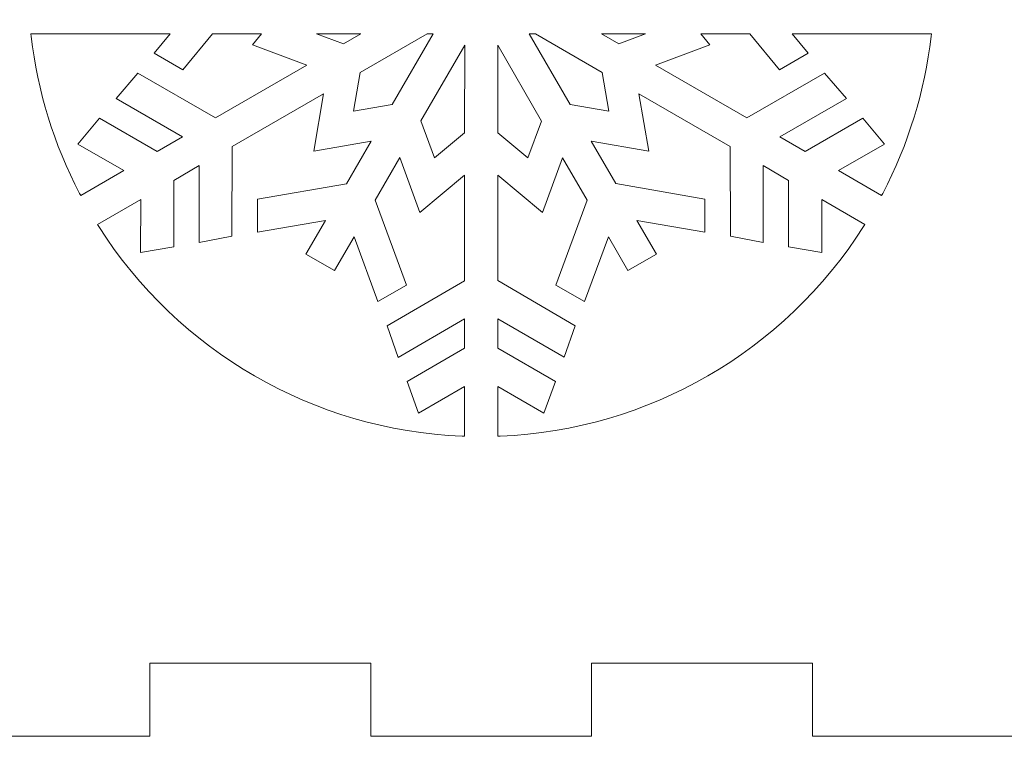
# Model space of a CAD drawing. Header units: millimetres. Extents: x -762 to 758, y -361 to 1446.
# Tile 85 of 150: x -711 to -670, y 1001 to 1031. Entities that reach past the tile are written whole.
import ezdxf

# ---------------------------------------------------------------- set-up
doc = ezdxf.new("R2010")
doc.units = ezdxf.units.MM
doc.header["$MEASUREMENT"] = 0
doc.layers.add('Layer 1', color=7, linetype='Continuous')

msp = doc.modelspace()

# ---------------------------------------------------------------- linework, layer by layer
at = {"layer": 'Layer 1', "color": 250, "lineweight": 9}
for points, knots in [([(-761.5629, 1446.3852), (-761.5629, 1446.3852), (758.4371, 1446.3852), (758.4371, 1446.3852), (758.4371, 1446.3852), (758.4371, 1446.3852), (758.4371, 36.3852), (758.4371, 36.3852), (758.4371, 36.3852), (758.4371, 36.3852), (-761.5629, 36.3852), (-761.5629, 36.3852), (-761.5629, 36.3852), (-761.5629, 36.3852), (-761.5629, 1446.3852), (-761.5629, 1446.3852)], [0, 0, 0, 0, 0.2, 0.2, 0.2, 0.2, 0.4, 0.4, 0.4, 0.4, 0.6, 0.6, 0.6, 0.6, 1, 1, 1, 1]), ([(-635.7075, 1001.6995), (-635.7075, 1001.6995), (-632.4226, 1001.6995), (-632.4226, 1001.6995), (-632.4226, 1001.6995), (-632.4226, 1001.6995), (-632.4226, 1008.0619), (-632.4226, 1008.0619), (-632.4226, 1008.0619), (-632.4226, 1009.7521), (-633.9239, 1010.275), (-635.2352, 1009.4032), (-635.2352, 1009.4032), (-636.52, 1008.5491), (-638.0476, 1009.0856), (-638.0476, 1010.7443), (-638.0476, 1010.7443), (-638.0476, 1012.4029), (-636.5199, 1012.9394), (-635.2352, 1012.0854), (-635.2352, 1012.0854), (-633.9238, 1011.2136), (-632.4226, 1011.7362), (-632.4226, 1013.4267), (-632.4226, 1013.4267), (-632.4226, 1015.1171), (-633.9238, 1015.6397), (-635.2352, 1014.7679), (-635.2352, 1014.7679), (-636.5199, 1013.9139), (-638.0476, 1014.4504), (-638.0476, 1016.109), (-638.0476, 1016.109), (-638.0476, 1017.7677), (-636.5199, 1018.3042), (-635.2352, 1017.4501), (-635.2352, 1017.4501), (-633.9238, 1016.5783), (-632.4227, 1017.1011), (-632.4226, 1018.7914), (-632.4226, 1018.7914), (-632.4225, 1020.4818), (-633.9238, 1021.0045), (-635.2352, 1020.1327), (-635.2352, 1020.1327), (-636.5199, 1019.2786), (-638.0476, 1019.8152), (-638.0476, 1021.4738), (-638.0476, 1021.4738), (-638.0476, 1023.1324), (-636.5199, 1023.6689), (-635.2352, 1022.8149), (-635.2352, 1022.8149), (-633.9238, 1021.9431), (-632.4226, 1022.4658), (-632.4226, 1024.1562), (-632.4226, 1024.1562), (-632.4226, 1025.8466), (-633.9238, 1026.3692), (-635.2352, 1025.4974), (-635.2352, 1025.4974), (-636.52, 1024.6434), (-638.0475, 1025.1799), (-638.0475, 1026.8385), (-638.0475, 1026.8385), (-638.0475, 1028.4973), (-636.52, 1029.0338), (-635.2352, 1028.1796), (-635.2352, 1028.1796), (-633.9239, 1027.3079), (-632.4226, 1027.8307), (-632.4226, 1029.5209), (-632.4226, 1029.5209), (-632.4226, 1031.2112), (-633.9238, 1031.734), (-635.2352, 1030.8622), (-635.2352, 1030.8622), (-636.52, 1030.0081), (-638.0476, 1030.5446), (-638.0476, 1032.2033), (-638.0476, 1032.2033), (-638.0476, 1033.862), (-636.52, 1034.3984), (-635.2352, 1033.5444), (-635.2352, 1033.5444), (-633.9238, 1032.6727), (-632.4226, 1033.1953), (-632.4226, 1034.8857), (-632.4226, 1034.8857), (-632.4226, 1036.5759), (-633.9239, 1037.0986), (-635.2352, 1036.227), (-635.2352, 1036.227), (-636.52, 1035.3729), (-638.0476, 1035.9095), (-638.0476, 1037.5681), (-638.0476, 1037.5681), (-638.0476, 1039.2268), (-636.5198, 1039.763), (-635.2352, 1038.909), (-635.2352, 1038.909), (-633.9239, 1038.0374), (-632.4226, 1038.5601), (-632.4226, 1040.2503), (-632.4226, 1040.2503), (-632.4226, 1041.9406), (-633.9238, 1042.4634), (-635.2352, 1041.5916), (-635.2352, 1041.5916), (-636.52, 1040.7375), (-638.0476, 1041.274), (-638.0476, 1042.9327), (-638.0476, 1042.9327), (-638.0476, 1044.5914), (-636.52, 1045.1278), (-635.2352, 1044.2738), (-635.2352, 1044.2738), (-633.9238, 1043.4021), (-632.4226, 1043.9247), (-632.4226, 1045.6151), (-632.4226, 1045.6151), (-632.4226, 1047.3054), (-633.9239, 1047.8281), (-635.2352, 1046.9564), (-635.2352, 1046.9564), (-636.52, 1046.1024), (-638.0476, 1046.6389), (-638.0476, 1048.2976), (-638.0476, 1048.2976), (-638.0476, 1049.9562), (-636.5199, 1050.4927), (-635.2352, 1049.6386), (-635.2352, 1049.6386), (-633.9239, 1048.767), (-632.4225, 1049.2894), (-632.4226, 1050.9798), (-632.4226, 1050.9798), (-632.4227, 1052.6701), (-633.9238, 1053.1928), (-635.2352, 1052.3211), (-635.2352, 1052.3211), (-636.5199, 1051.4672), (-638.0476, 1052.0035), (-638.0476, 1053.6621), (-638.0476, 1053.6621), (-638.0476, 1055.3207), (-636.52, 1055.8573), (-635.2352, 1055.0033), (-635.2352, 1055.0033), (-633.9239, 1054.1316), (-632.4226, 1054.6543), (-632.4226, 1056.3446), (-632.4226, 1056.3446), (-632.4226, 1058.035), (-633.9238, 1058.5576), (-635.2352, 1057.6859), (-635.2352, 1057.6859), (-636.52, 1056.8319), (-638.0476, 1057.3682), (-638.0476, 1059.027), (-638.0476, 1059.027), (-638.0476, 1060.6857), (-636.52, 1061.2221), (-635.2352, 1060.3681), (-635.2352, 1060.3681), (-633.9238, 1059.4963), (-632.4226, 1060.019), (-632.4226, 1061.7093), (-632.4226, 1061.7093), (-632.4226, 1063.3996), (-633.9239, 1063.9223), (-635.2352, 1063.0506), (-635.2352, 1063.0506), (-636.5198, 1062.1967), (-638.0476, 1062.7329), (-638.0476, 1064.3915), (-638.0476, 1064.3915), (-638.0476, 1066.0502), (-636.52, 1066.5868), (-635.2352, 1065.7327), (-635.2352, 1065.7327), (-633.9239, 1064.861), (-632.4226, 1065.3838), (-632.4226, 1067.074), (-632.4226, 1067.074), (-632.4226, 1068.7644), (-633.9238, 1069.287), (-635.2352, 1068.4153), (-635.2352, 1068.4153), (-636.52, 1067.5613), (-638.0476, 1068.0977), (-638.0476, 1069.7564), (-638.0476, 1069.7564), (-638.0476, 1071.4151), (-636.52, 1071.9515), (-635.2352, 1071.0975), (-635.2352, 1071.0975), (-633.9238, 1070.2257), (-632.4226, 1070.7484), (-632.4226, 1072.4388), (-632.4226, 1072.4388), (-632.4226, 1074.129), (-633.9239, 1074.6518), (-635.2352, 1073.78), (-635.2352, 1073.78), (-636.52, 1072.926), (-638.0476, 1073.4624), (-638.0476, 1075.1211), (-638.0476, 1075.1211), (-638.0476, 1076.7798), (-636.5199, 1077.3163), (-635.2352, 1076.4622), (-635.2352, 1076.4622), (-633.9238, 1075.5904), (-632.4226, 1076.1131), (-632.4226, 1077.8035), (-632.4226, 1077.8035), (-632.4226, 1079.4939), (-633.9238, 1080.0166), (-635.2352, 1079.1448), (-635.2352, 1079.1448), (-636.5199, 1078.2907), (-638.0476, 1078.8273), (-638.0476, 1080.4859), (-638.0476, 1080.4859), (-638.0476, 1082.1445), (-636.5199, 1082.681), (-635.2352, 1081.827), (-635.2352, 1081.827), (-633.9238, 1080.9552), (-632.4227, 1081.4779), (-632.4226, 1083.1683), (-632.4226, 1083.1683), (-632.4225, 1084.8587), (-633.9238, 1085.3813), (-635.2352, 1084.5095), (-635.2352, 1084.5095), (-636.5199, 1083.6555), (-638.0476, 1084.192), (-638.0476, 1085.8506), (-638.0476, 1085.8506), (-638.0476, 1087.5093), (-636.5199, 1088.0458), (-635.2352, 1087.1917), (-635.2352, 1087.1917), (-633.9238, 1086.32), (-632.4226, 1086.8426), (-632.4226, 1088.533), (-632.4226, 1088.533), (-632.4226, 1090.2234), (-633.9238, 1090.7461), (-635.2352, 1089.8743), (-635.2352, 1089.8743), (-636.52, 1089.0202), (-638.0475, 1089.5568), (-638.0475, 1091.2154), (-638.0475, 1091.2154), (-638.0475, 1092.8741), (-636.52, 1093.4106), (-635.2352, 1092.5565), (-635.2352, 1092.5565), (-633.9239, 1091.6847), (-632.4226, 1092.2075), (-632.4226, 1093.8978), (-632.4226, 1093.8978), (-632.4226, 1095.5881), (-633.9238, 1096.1108), (-635.2352, 1095.2391), (-635.2352, 1095.2391), (-636.52, 1094.385), (-638.0476, 1094.9214), (-638.0476, 1096.5801), (-638.0476, 1096.5801), (-638.0476, 1098.2389), (-636.52, 1098.7752), (-635.2352, 1097.9212), (-635.2352, 1097.9212), (-633.9238, 1097.0496), (-632.4226, 1097.5721), (-632.4226, 1099.2625), (-632.4226, 1099.2625), (-632.4226, 1100.9527), (-633.9239, 1101.4755), (-635.2352, 1100.6038), (-635.2352, 1100.6038), (-636.52, 1099.7497), (-638.0476, 1100.2864), (-638.0476, 1101.945), (-638.0476, 1101.945), (-638.0476, 1103.6036), (-636.5198, 1104.1399), (-635.2352, 1103.2859), (-635.2352, 1103.2859), (-633.9239, 1102.4142), (-632.4226, 1102.937), (-632.4226, 1104.6272), (-632.4226, 1104.6272), (-632.4226, 1106.3175), (-633.9238, 1106.8402), (-635.2352, 1105.9685), (-635.2352, 1105.9685), (-636.52, 1105.1144), (-638.0476, 1105.6508), (-638.0476, 1107.3096), (-638.0476, 1107.3096), (-638.0476, 1108.9683), (-636.52, 1109.5046), (-635.2352, 1108.6507), (-635.2352, 1108.6507), (-633.9238, 1107.779), (-632.4226, 1108.3015), (-632.4226, 1109.9919), (-632.4226, 1109.9919), (-632.4226, 1111.6822), (-633.9239, 1112.2049), (-635.2352, 1111.3332), (-635.2352, 1111.3332), (-636.52, 1110.4792), (-638.0476, 1111.0158), (-638.0476, 1112.6744), (-638.0476, 1112.6744), (-638.0476, 1114.333), (-636.5199, 1114.8696), (-635.2352, 1114.0155), (-635.2352, 1114.0155), (-633.9239, 1113.1438), (-632.4225, 1113.6663), (-632.4226, 1115.3567), (-632.4226, 1115.3567), (-632.4227, 1117.047), (-633.9238, 1117.5697), (-635.2352, 1116.698), (-635.2352, 1116.698), (-636.5199, 1115.8441), (-638.0476, 1116.3803), (-638.0476, 1118.039), (-638.0476, 1118.039), (-638.0476, 1119.6976), (-636.52, 1120.2341), (-635.2352, 1119.3802), (-635.2352, 1119.3802), (-633.9239, 1118.5085), (-632.4226, 1119.0311), (-632.4226, 1120.7214), (-632.4226, 1120.7214), (-632.4226, 1122.4118), (-633.9238, 1122.9344), (-635.2352, 1122.0627), (-635.2352, 1122.0627), (-636.52, 1121.2088), (-638.0476, 1121.7451), (-638.0476, 1123.4038), (-638.0476, 1123.4038), (-638.0476, 1125.0625), (-636.52, 1125.599), (-635.2352, 1124.7449), (-635.2352, 1124.7449), (-633.9238, 1123.8731), (-632.4226, 1124.3959), (-632.4226, 1126.0862), (-632.4226, 1126.0862), (-632.4226, 1127.7764), (-633.9239, 1128.2992), (-635.2352, 1127.4275), (-635.2352, 1127.4275), (-636.5198, 1126.5735), (-638.0476, 1127.1098), (-638.0476, 1128.7684), (-638.0476, 1128.7684), (-638.0476, 1130.427), (-636.52, 1130.9636), (-635.2352, 1130.1096), (-635.2352, 1130.1096), (-633.9239, 1129.2379), (-632.4226, 1129.7606), (-632.4226, 1131.4509), (-632.4226, 1131.4509), (-632.4226, 1133.1413), (-633.9238, 1133.6638), (-635.2352, 1132.7921), (-635.2352, 1132.7921), (-636.52, 1131.9382), (-638.0476, 1132.4745), (-638.0476, 1134.1332), (-638.0476, 1134.1332), (-638.0476, 1135.792), (-636.52, 1136.3284), (-635.2352, 1135.4743), (-635.2352, 1135.4743), (-633.9238, 1134.6025), (-632.4226, 1135.1253), (-632.4226, 1136.8156), (-632.4226, 1136.8156), (-632.4226, 1138.5058), (-633.9239, 1139.0287), (-635.2352, 1138.1569), (-635.2352, 1138.1569), (-636.52, 1137.3028), (-638.0476, 1137.8393), (-638.0476, 1139.498), (-638.0476, 1139.498), (-638.0476, 1141.1566), (-636.5199, 1141.6931), (-635.2352, 1140.8391), (-635.2352, 1140.8391), (-633.9238, 1139.9673), (-632.4226, 1140.49), (-632.4226, 1142.1804), (-632.4226, 1142.1804), (-632.4226, 1143.8708), (-633.9238, 1144.3934), (-635.2352, 1143.5216), (-635.2352, 1143.5216), (-636.5199, 1142.6676), (-638.0476, 1143.2041), (-638.0476, 1144.8627), (-638.0476, 1144.8627), (-638.0476, 1146.5214), (-636.5199, 1147.0579), (-635.2352, 1146.2038), (-635.2352, 1146.2038), (-633.9238, 1145.3321), (-632.4227, 1145.8548), (-632.4226, 1147.5451), (-632.4226, 1147.5451), (-632.4225, 1149.2355), (-633.9238, 1149.7582), (-635.2352, 1148.8864), (-635.2352, 1148.8864), (-636.5199, 1148.0323), (-638.0476, 1148.5689), (-638.0476, 1150.2275), (-638.0476, 1150.2275), (-638.0476, 1151.8861), (-636.5199, 1152.4226), (-635.2352, 1151.5686), (-635.2352, 1151.5686), (-633.9238, 1150.6968), (-632.4226, 1151.2195), (-632.4226, 1152.9099), (-632.4226, 1152.9099), (-632.4226, 1154.6003), (-633.9238, 1155.1229), (-635.2352, 1154.2512), (-635.2352, 1154.2512), (-636.52, 1153.3971), (-638.0475, 1153.9336), (-638.0475, 1155.5922), (-638.0475, 1155.5922), (-638.0475, 1157.251), (-636.52, 1157.7875), (-635.2352, 1156.9333), (-635.2352, 1156.9333), (-633.9239, 1156.0616), (-632.4226, 1156.5844), (-632.4226, 1158.2746), (-632.4226, 1158.2746), (-632.4226, 1159.9649), (-633.9238, 1160.4877), (-635.2352, 1159.6159), (-635.2352, 1159.6159), (-636.52, 1158.7618), (-638.0476, 1159.2983), (-638.0476, 1160.957), (-638.0476, 1160.957), (-638.0476, 1162.6157), (-636.52, 1163.1521), (-635.2352, 1162.2981), (-635.2352, 1162.2981), (-633.9238, 1161.4264), (-632.4226, 1161.949), (-632.4226, 1163.6394), (-632.4226, 1163.6394), (-632.4226, 1163.6394), (-632.4226, 1164.6371), (-632.4226, 1164.6371), (-632.4226, 1164.6371), (-632.4226, 1164.6371), (-641.7975, 1164.6371), (-641.7975, 1164.6371), (-641.7975, 1164.6371), (-641.7975, 1164.6371), (-641.7975, 1170.8686), (-641.7975, 1170.8686), (-641.7975, 1170.8686), (-641.7975, 1170.8686), (-644.7975, 1170.8686), (-644.7975, 1170.8686), (-644.7975, 1170.8686), (-644.7975, 1170.8686), (-644.7975, 1180.1003), (-644.7975, 1180.1003), (-644.7975, 1180.1003), (-644.7975, 1180.1003), (-641.7975, 1180.1003), (-641.7975, 1180.1003), (-641.7975, 1180.1003), (-641.7975, 1180.1003), (-641.7975, 1189.3319), (-641.7975, 1189.3319), (-641.7975, 1189.3319), (-641.7975, 1189.3319), (-644.7975, 1189.3319), (-644.7975, 1189.3319), (-644.7975, 1189.3319), (-644.7975, 1189.3319), (-644.7975, 1196.3852), (-644.7975, 1196.3852), (-644.7975, 1196.3852), (-644.7975, 1196.3852), (-738.5475, 1196.3852), (-738.5475, 1196.3852), (-738.5475, 1196.3852), (-738.5475, 1196.3852), (-738.5475, 1189.3319), (-738.5475, 1189.3319), (-738.5475, 1189.3319), (-738.5475, 1189.3319), (-741.5475, 1189.3319), (-741.5475, 1189.3319), (-741.5475, 1189.3319), (-741.5475, 1189.3319), (-741.5475, 1180.1003), (-741.5475, 1180.1003), (-741.5475, 1180.1003), (-741.5475, 1180.1003), (-738.5475, 1180.1003), (-738.5475, 1180.1003), (-738.5475, 1180.1003), (-738.5475, 1180.1003), (-738.5475, 1170.8686), (-738.5475, 1170.8686), (-738.5475, 1170.8686), (-738.5475, 1170.8686), (-741.5475, 1170.8686), (-741.5475, 1170.8686), (-741.5475, 1170.8686), (-741.5475, 1170.8686), (-741.5475, 1161.6371), (-741.5475, 1161.6371), (-741.5475, 1161.6371), (-741.5475, 1161.6371), (-738.5475, 1161.6371), (-738.5475, 1161.6371), (-738.5475, 1161.6371), (-738.5475, 1161.6371), (-738.5475, 1152.4054), (-738.5475, 1152.4054), (-738.5475, 1152.4054), (-738.5475, 1152.4054), (-741.5475, 1152.4054), (-741.5475, 1152.4054), (-741.5475, 1152.4054), (-741.5475, 1152.4054), (-741.5475, 1143.1738), (-741.5475, 1143.1738), (-741.5475, 1143.1738), (-741.5475, 1143.1738), (-738.5475, 1143.1738), (-738.5475, 1143.1738), (-738.5475, 1143.1738), (-738.5475, 1143.1738), (-738.5475, 1133.9422), (-738.5475, 1133.9422), (-738.5475, 1133.9422), (-738.5475, 1133.9422), (-741.5475, 1133.9422), (-741.5475, 1133.9422), (-741.5475, 1133.9422), (-741.5475, 1133.9422), (-741.5475, 1124.7106), (-741.5475, 1124.7106), (-741.5475, 1124.7106), (-741.5475, 1124.7106), (-738.5475, 1124.7106), (-738.5475, 1124.7106), (-738.5475, 1124.7106), (-738.5475, 1124.7106), (-738.5475, 1115.4789), (-738.5475, 1115.4789), (-738.5475, 1115.4789), (-738.5475, 1115.4789), (-741.5475, 1115.4789), (-741.5475, 1115.4789), (-741.5475, 1115.4789), (-741.5475, 1115.4789), (-741.5475, 1106.2473), (-741.5475, 1106.2473), (-741.5475, 1106.2473), (-741.5475, 1106.2473), (-738.5475, 1106.2473), (-738.5475, 1106.2473), (-738.5475, 1106.2473), (-738.5475, 1106.2473), (-738.5475, 1097.0157), (-738.5475, 1097.0157), (-738.5475, 1097.0157), (-738.5475, 1097.0157), (-741.5475, 1097.0157), (-741.5475, 1097.0157), (-741.5475, 1097.0157), (-741.5475, 1097.0157), (-741.5475, 1087.784), (-741.5475, 1087.784), (-741.5475, 1087.784), (-741.5475, 1087.784), (-738.5475, 1087.784), (-738.5475, 1087.784), (-738.5475, 1087.784), (-738.5475, 1087.784), (-738.5475, 1078.5525), (-738.5475, 1078.5525), (-738.5475, 1078.5525), (-738.5475, 1078.5525), (-741.5475, 1078.5525), (-741.5475, 1078.5525), (-741.5475, 1078.5525), (-741.5475, 1078.5525), (-741.5475, 1069.3208), (-741.5475, 1069.3208), (-741.5475, 1069.3208), (-741.5475, 1069.3208), (-738.5475, 1069.3208), (-738.5475, 1069.3208), (-738.5475, 1069.3208), (-738.5475, 1069.3208), (-738.5475, 1060.0892), (-738.5475, 1060.0892), (-738.5475, 1060.0892), (-738.5475, 1060.0892), (-741.5475, 1060.0892), (-741.5475, 1060.0892), (-741.5475, 1060.0892), (-741.5475, 1060.0892), (-741.5475, 1050.8576), (-741.5475, 1050.8576), (-741.5475, 1050.8576), (-741.5475, 1050.8576), (-738.5475, 1050.8576), (-738.5475, 1050.8576), (-738.5475, 1050.8576), (-738.5475, 1050.8576), (-738.5475, 1041.6259), (-738.5475, 1041.6259), (-738.5475, 1041.6259), (-738.5475, 1041.6259), (-741.5475, 1041.6259), (-741.5475, 1041.6259), (-741.5475, 1041.6259), (-741.5475, 1041.6259), (-741.5475, 1032.3944), (-741.5475, 1032.3944), (-741.5475, 1032.3944), (-741.5475, 1032.3944), (-738.5475, 1032.3944), (-738.5475, 1032.3944), (-738.5475, 1032.3944), (-738.5475, 1032.3944), (-738.5475, 1023.1627), (-738.5475, 1023.1627), (-738.5475, 1023.1627), (-738.5475, 1023.1627), (-741.5475, 1023.1627), (-741.5475, 1023.1627), (-741.5475, 1023.1627), (-741.5475, 1023.1627), (-741.5475, 1013.9311), (-741.5475, 1013.9311), (-741.5475, 1013.9311), (-741.5475, 1013.9311), (-738.5475, 1013.9311), (-738.5475, 1013.9311), (-738.5475, 1013.9311), (-738.5475, 1013.9311), (-738.5475, 1004.6995), (-738.5475, 1004.6995), (-738.5475, 1004.6995), (-738.5475, 1004.6995), (-732.4794, 1004.6995), (-732.4794, 1004.6995), (-732.4794, 1004.6995), (-732.4794, 1004.6995), (-732.4794, 1001.6995), (-732.4794, 1001.6995), (-732.4794, 1001.6995), (-732.4794, 1001.6995), (-723.4111, 1001.6995), (-723.4111, 1001.6995), (-723.4111, 1001.6995), (-723.4111, 1001.6995), (-723.4111, 1004.6995), (-723.4111, 1004.6995), (-723.4111, 1004.6995), (-723.4111, 1004.6995), (-714.343, 1004.6995), (-714.343, 1004.6995), (-714.343, 1004.6995), (-714.343, 1004.6995), (-714.343, 1001.6995), (-714.343, 1001.6995), (-714.343, 1001.6995), (-714.343, 1001.6995), (-705.2748, 1001.6995), (-705.2748, 1001.6995), (-705.2748, 1001.6995), (-705.2748, 1001.6995), (-705.2748, 1004.6995), (-705.2748, 1004.6995), (-705.2748, 1004.6995), (-705.2748, 1004.6995), (-696.2066, 1004.6995), (-696.2066, 1004.6995), (-696.2066, 1004.6995), (-696.2066, 1004.6995), (-696.2066, 1001.6995), (-696.2066, 1001.6995), (-696.2066, 1001.6995), (-696.2066, 1001.6995), (-687.1384, 1001.6995), (-687.1384, 1001.6995), (-687.1384, 1001.6995), (-687.1384, 1001.6995), (-687.1384, 1004.6995), (-687.1384, 1004.6995), (-687.1384, 1004.6995), (-687.1384, 1004.6995), (-678.0702, 1004.6995), (-678.0702, 1004.6995), (-678.0702, 1004.6995), (-678.0702, 1004.6995), (-678.0702, 1001.6995), (-678.0702, 1001.6995), (-678.0702, 1001.6995), (-678.0702, 1001.6995), (-669.0021, 1001.6995), (-669.0021, 1001.6995), (-669.0021, 1001.6995), (-669.0021, 1001.6995), (-669.0021, 1004.6995), (-669.0021, 1004.6995), (-669.0021, 1004.6995), (-669.0021, 1004.6995), (-659.9339, 1004.6995), (-659.9339, 1004.6995), (-659.9339, 1004.6995), (-659.9339, 1004.6995), (-659.9339, 1001.6995), (-659.9339, 1001.6995), (-659.9339, 1001.6995), (-659.9339, 1001.6995), (-650.8656, 1001.6995), (-650.8656, 1001.6995), (-650.8656, 1001.6995), (-650.8656, 1001.6995), (-650.8656, 1004.6995), (-650.8656, 1004.6995), (-650.8656, 1004.6995), (-650.8656, 1004.6995), (-644.7975, 1004.6995), (-644.7975, 1004.6995), (-644.7975, 1004.6995), (-644.7975, 1004.6995), (-644.7975, 1013.9311), (-644.7975, 1013.9311), (-644.7975, 1013.9311), (-644.7975, 1013.9311), (-641.7975, 1013.9311), (-641.7975, 1013.9311), (-641.7975, 1013.9311), (-641.7975, 1013.9311), (-641.7975, 1004.6995), (-641.7975, 1004.6995), (-641.7975, 1004.6995), (-641.7975, 1004.6995), (-635.7075, 1004.6995), (-635.7075, 1004.6995), (-635.7075, 1004.6995), (-635.7075, 1004.6995), (-635.7075, 1001.6995), (-635.7075, 1001.6995)], [0, 0, 0, 0, 0.005102, 0.005102, 0.005102, 0.005102, 0.0102041, 0.0102041, 0.0102041, 0.0102041, 0.0153061, 0.0153061, 0.0153061, 0.0153061, 0.0204082, 0.0204082, 0.0204082, 0.0204082, 0.0255102, 0.0255102, 0.0255102, 0.0255102, 0.0306122, 0.0306122, 0.0306122, 0.0306122, 0.0357143, 0.0357143, 0.0357143, 0.0357143, 0.0408163, 0.0408163, 0.0408163, 0.0408163, 0.0459184, 0.0459184, 0.0459184, 0.0459184, 0.0510204, 0.0510204, 0.0510204, 0.0510204, 0.0561224, 0.0561224, 0.0561224, 0.0561224, 0.0612245, 0.0612245, 0.0612245, 0.0612245, 0.0663265, 0.0663265, 0.0663265, 0.0663265, 0.0714286, 0.0714286, 0.0714286, 0.0714286, 0.0765306, 0.0765306, 0.0765306, 0.0765306, 0.0816327, 0.0816327, 0.0816327, 0.0816327, 0.0867347, 0.0867347, 0.0867347, 0.0867347, 0.0918367, 0.0918367, 0.0918367, 0.0918367, 0.0969388, 0.0969388, 0.0969388, 0.0969388, 0.1020408, 0.1020408, 0.1020408, 0.1020408, 0.1071429, 0.1071429, 0.1071429, 0.1071429, 0.1122449, 0.1122449, 0.1122449, 0.1122449, 0.1173469, 0.1173469, 0.1173469, 0.1173469, 0.122449, 0.122449, 0.122449, 0.122449, 0.127551, 0.127551, 0.127551, 0.127551, 0.1326531, 0.1326531, 0.1326531, 0.1326531, 0.1377551, 0.1377551, 0.1377551, 0.1377551, 0.1428571, 0.1428571, 0.1428571, 0.1428571, 0.1479592, 0.1479592, 0.1479592, 0.1479592, 0.1530612, 0.1530612, 0.1530612, 0.1530612, 0.1581633, 0.1581633, 0.1581633, 0.1581633, 0.1632653, 0.1632653, 0.1632653, 0.1632653, 0.1683673, 0.1683673, 0.1683673, 0.1683673, 0.1734694, 0.1734694, 0.1734694, 0.1734694, 0.1785714, 0.1785714, 0.1785714, 0.1785714, 0.1836735, 0.1836735, 0.1836735, 0.1836735, 0.1887755, 0.1887755, 0.1887755, 0.1887755, 0.1938776, 0.1938776, 0.1938776, 0.1938776, 0.1989796, 0.1989796, 0.1989796, 0.1989796, 0.2040816, 0.2040816, 0.2040816, 0.2040816, 0.2091837, 0.2091837, 0.2091837, 0.2091837, 0.2142857, 0.2142857, 0.2142857, 0.2142857, 0.2193878, 0.2193878, 0.2193878, 0.2193878, 0.2244898, 0.2244898, 0.2244898, 0.2244898, 0.2295918, 0.2295918, 0.2295918, 0.2295918, 0.2346939, 0.2346939, 0.2346939, 0.2346939, 0.2397959, 0.2397959, 0.2397959, 0.2397959, 0.244898, 0.244898, 0.244898, 0.244898, 0.25, 0.25, 0.25, 0.25, 0.255102, 0.255102, 0.255102, 0.255102, 0.2602041, 0.2602041, 0.2602041, 0.2602041, 0.2653061, 0.2653061, 0.2653061, 0.2653061, 0.2704082, 0.2704082, 0.2704082, 0.2704082, 0.2755102, 0.2755102, 0.2755102, 0.2755102, 0.2806122, 0.2806122, 0.2806122, 0.2806122, 0.2857143, 0.2857143, 0.2857143, 0.2857143, 0.2908163, 0.2908163, 0.2908163, 0.2908163, 0.2959184, 0.2959184, 0.2959184, 0.2959184, 0.3010204, 0.3010204, 0.3010204, 0.3010204, 0.3061224, 0.3061224, 0.3061224, 0.3061224, 0.3112245, 0.3112245, 0.3112245, 0.3112245, 0.3163265, 0.3163265, 0.3163265, 0.3163265, 0.3214286, 0.3214286, 0.3214286, 0.3214286, 0.3265306, 0.3265306, 0.3265306, 0.3265306, 0.3316327, 0.3316327, 0.3316327, 0.3316327, 0.3367347, 0.3367347, 0.3367347, 0.3367347, 0.3418367, 0.3418367, 0.3418367, 0.3418367, 0.3469388, 0.3469388, 0.3469388, 0.3469388, 0.3520408, 0.3520408, 0.3520408, 0.3520408, 0.3571429, 0.3571429, 0.3571429, 0.3571429, 0.3622449, 0.3622449, 0.3622449, 0.3622449, 0.3673469, 0.3673469, 0.3673469, 0.3673469, 0.372449, 0.372449, 0.372449, 0.372449, 0.377551, 0.377551, 0.377551, 0.377551, 0.3826531, 0.3826531, 0.3826531, 0.3826531, 0.3877551, 0.3877551, 0.3877551, 0.3877551, 0.3928571, 0.3928571, 0.3928571, 0.3928571, 0.3979592, 0.3979592, 0.3979592, 0.3979592, 0.4030612, 0.4030612, 0.4030612, 0.4030612, 0.4081633, 0.4081633, 0.4081633, 0.4081633, 0.4132653, 0.4132653, 0.4132653, 0.4132653, 0.4183673, 0.4183673, 0.4183673, 0.4183673, 0.4234694, 0.4234694, 0.4234694, 0.4234694, 0.4285714, 0.4285714, 0.4285714, 0.4285714, 0.4336735, 0.4336735, 0.4336735, 0.4336735, 0.4387755, 0.4387755, 0.4387755, 0.4387755, 0.4438776, 0.4438776, 0.4438776, 0.4438776, 0.4489796, 0.4489796, 0.4489796, 0.4489796, 0.4540816, 0.4540816, 0.4540816, 0.4540816, 0.4591837, 0.4591837, 0.4591837, 0.4591837, 0.4642857, 0.4642857, 0.4642857, 0.4642857, 0.4693878, 0.4693878, 0.4693878, 0.4693878, 0.4744898, 0.4744898, 0.4744898, 0.4744898, 0.4795918, 0.4795918, 0.4795918, 0.4795918, 0.4846939, 0.4846939, 0.4846939, 0.4846939, 0.4897959, 0.4897959, 0.4897959, 0.4897959, 0.494898, 0.494898, 0.494898, 0.494898, 0.5, 0.5, 0.5, 0.5, 0.505102, 0.505102, 0.505102, 0.505102, 0.5102041, 0.5102041, 0.5102041, 0.5102041, 0.5153061, 0.5153061, 0.5153061, 0.5153061, 0.5204082, 0.5204082, 0.5204082, 0.5204082, 0.5255102, 0.5255102, 0.5255102, 0.5255102, 0.5306122, 0.5306122, 0.5306122, 0.5306122, 0.5357143, 0.5357143, 0.5357143, 0.5357143, 0.5408163, 0.5408163, 0.5408163, 0.5408163, 0.5459184, 0.5459184, 0.5459184, 0.5459184, 0.5510204, 0.5510204, 0.5510204, 0.5510204, 0.5561224, 0.5561224, 0.5561224, 0.5561224, 0.5612245, 0.5612245, 0.5612245, 0.5612245, 0.5663265, 0.5663265, 0.5663265, 0.5663265, 0.5714286, 0.5714286, 0.5714286, 0.5714286, 0.5765306, 0.5765306, 0.5765306, 0.5765306, 0.5816327, 0.5816327, 0.5816327, 0.5816327, 0.5867347, 0.5867347, 0.5867347, 0.5867347, 0.5918367, 0.5918367, 0.5918367, 0.5918367, 0.5969388, 0.5969388, 0.5969388, 0.5969388, 0.6020408, 0.6020408, 0.6020408, 0.6020408, 0.6071429, 0.6071429, 0.6071429, 0.6071429, 0.6122449, 0.6122449, 0.6122449, 0.6122449, 0.6173469, 0.6173469, 0.6173469, 0.6173469, 0.622449, 0.622449, 0.622449, 0.622449, 0.627551, 0.627551, 0.627551, 0.627551, 0.6326531, 0.6326531, 0.6326531, 0.6326531, 0.6377551, 0.6377551, 0.6377551, 0.6377551, 0.6428571, 0.6428571, 0.6428571, 0.6428571, 0.6479592, 0.6479592, 0.6479592, 0.6479592, 0.6530612, 0.6530612, 0.6530612, 0.6530612, 0.6581633, 0.6581633, 0.6581633, 0.6581633, 0.6632653, 0.6632653, 0.6632653, 0.6632653, 0.6683673, 0.6683673, 0.6683673, 0.6683673, 0.6734694, 0.6734694, 0.6734694, 0.6734694, 0.6785714, 0.6785714, 0.6785714, 0.6785714, 0.6836735, 0.6836735, 0.6836735, 0.6836735, 0.6887755, 0.6887755, 0.6887755, 0.6887755, 0.6938776, 0.6938776, 0.6938776, 0.6938776, 0.6989796, 0.6989796, 0.6989796, 0.6989796, 0.7040816, 0.7040816, 0.7040816, 0.7040816, 0.7091837, 0.7091837, 0.7091837, 0.7091837, 0.7142857, 0.7142857, 0.7142857, 0.7142857, 0.7193878, 0.7193878, 0.7193878, 0.7193878, 0.7244898, 0.7244898, 0.7244898, 0.7244898, 0.7295918, 0.7295918, 0.7295918, 0.7295918, 0.7346939, 0.7346939, 0.7346939, 0.7346939, 0.7397959, 0.7397959, 0.7397959, 0.7397959, 0.744898, 0.744898, 0.744898, 0.744898, 0.75, 0.75, 0.75, 0.75, 0.755102, 0.755102, 0.755102, 0.755102, 0.7602041, 0.7602041, 0.7602041, 0.7602041, 0.7653061, 0.7653061, 0.7653061, 0.7653061, 0.7704082, 0.7704082, 0.7704082, 0.7704082, 0.7755102, 0.7755102, 0.7755102, 0.7755102, 0.7806122, 0.7806122, 0.7806122, 0.7806122, 0.7857143, 0.7857143, 0.7857143, 0.7857143, 0.7908163, 0.7908163, 0.7908163, 0.7908163, 0.7959184, 0.7959184, 0.7959184, 0.7959184, 0.8010204, 0.8010204, 0.8010204, 0.8010204, 0.8061224, 0.8061224, 0.8061224, 0.8061224, 0.8112245, 0.8112245, 0.8112245, 0.8112245, 0.8163265, 0.8163265, 0.8163265, 0.8163265, 0.8214286, 0.8214286, 0.8214286, 0.8214286, 0.8265306, 0.8265306, 0.8265306, 0.8265306, 0.8316327, 0.8316327, 0.8316327, 0.8316327, 0.8367347, 0.8367347, 0.8367347, 0.8367347, 0.8418367, 0.8418367, 0.8418367, 0.8418367, 0.8469388, 0.8469388, 0.8469388, 0.8469388, 0.8520408, 0.8520408, 0.8520408, 0.8520408, 0.8571429, 0.8571429, 0.8571429, 0.8571429, 0.8622449, 0.8622449, 0.8622449, 0.8622449, 0.8673469, 0.8673469, 0.8673469, 0.8673469, 0.872449, 0.872449, 0.872449, 0.872449, 0.877551, 0.877551, 0.877551, 0.877551, 0.8826531, 0.8826531, 0.8826531, 0.8826531, 0.8877551, 0.8877551, 0.8877551, 0.8877551, 0.8928571, 0.8928571, 0.8928571, 0.8928571, 0.8979592, 0.8979592, 0.8979592, 0.8979592, 0.9030612, 0.9030612, 0.9030612, 0.9030612, 0.9081633, 0.9081633, 0.9081633, 0.9081633, 0.9132653, 0.9132653, 0.9132653, 0.9132653, 0.9183673, 0.9183673, 0.9183673, 0.9183673, 0.9234694, 0.9234694, 0.9234694, 0.9234694, 0.9285714, 0.9285714, 0.9285714, 0.9285714, 0.9336735, 0.9336735, 0.9336735, 0.9336735, 0.9387755, 0.9387755, 0.9387755, 0.9387755, 0.9438776, 0.9438776, 0.9438776, 0.9438776, 0.9489796, 0.9489796, 0.9489796, 0.9489796, 0.9540816, 0.9540816, 0.9540816, 0.9540816, 0.9591837, 0.9591837, 0.9591837, 0.9591837, 0.9642857, 0.9642857, 0.9642857, 0.9642857, 0.9693878, 0.9693878, 0.9693878, 0.9693878, 0.9744898, 0.9744898, 0.9744898, 0.9744898, 0.9795918, 0.9795918, 0.9795918, 0.9795918, 0.9846939, 0.9846939, 0.9846939, 0.9846939, 0.9897959, 0.9897959, 0.9897959, 0.9897959, 1, 1, 1, 1]), ([(-705.0965, 1029.7364), (-705.0965, 1029.7364), (-703.924, 1029.0581), (-703.924, 1029.0581), (-703.924, 1029.0581), (-703.924, 1029.0581), (-702.7019, 1030.5258), (-702.7019, 1030.5258), (-702.7019, 1030.5258), (-702.7019, 1030.5258), (-700.6861, 1030.5258), (-700.6861, 1030.5258), (-700.6861, 1030.5258), (-700.6861, 1030.5258), (-701.0628, 1030.0735), (-701.0628, 1030.0735), (-701.0628, 1030.0735), (-701.0628, 1030.0735), (-698.8235, 1029.2487), (-698.8235, 1029.2487), (-698.8235, 1029.2487), (-698.8235, 1029.2487), (-702.5739, 1027.0856), (-702.5739, 1027.0856), (-702.5739, 1027.0856), (-702.5739, 1027.0856), (-705.7689, 1028.913), (-705.7689, 1028.913), (-705.7689, 1028.913), (-705.7689, 1028.913), (-706.6615, 1027.8731), (-706.6615, 1027.8731), (-706.6615, 1027.8731), (-706.6615, 1027.8731), (-703.9286, 1026.3052), (-703.9286, 1026.3052), (-703.9286, 1026.3052), (-703.9286, 1026.3052), (-704.9772, 1025.7014), (-704.9772, 1025.7014), (-704.9772, 1025.7014), (-704.9772, 1025.7014), (-707.3351, 1027.0631), (-707.3351, 1027.0631), (-707.3351, 1027.0631), (-707.3351, 1027.0631), (-708.2251, 1026.0049), (-708.2251, 1026.0049), (-708.2251, 1026.0049), (-708.2251, 1026.0049), (-706.3347, 1024.9181), (-706.3347, 1024.9181), (-706.3347, 1024.9181), (-706.3347, 1024.9181), (-708.1119, 1023.8946), (-708.1119, 1023.8946), (-708.1119, 1023.8946), (-708.1119, 1023.8946), (-708.1571, 1023.981), (-708.1571, 1023.981), (-708.1571, 1023.981), (-709.2076, 1025.9879), (-709.8807, 1028.1714), (-710.1427, 1030.4212), (-710.1427, 1030.4212), (-710.1427, 1030.4212), (-710.1549, 1030.5258), (-710.1549, 1030.5258), (-710.1549, 1030.5258), (-710.1549, 1030.5258), (-704.4396, 1030.5258), (-704.4396, 1030.5258), (-704.4396, 1030.5258), (-704.4396, 1030.5258), (-705.0965, 1029.7364), (-705.0965, 1029.7364)], [0, 0, 0, 0, 0.05, 0.05, 0.05, 0.05, 0.1, 0.1, 0.1, 0.1, 0.15, 0.15, 0.15, 0.15, 0.2, 0.2, 0.2, 0.2, 0.25, 0.25, 0.25, 0.25, 0.3, 0.3, 0.3, 0.3, 0.35, 0.35, 0.35, 0.35, 0.4, 0.4, 0.4, 0.4, 0.45, 0.45, 0.45, 0.45, 0.5, 0.5, 0.5, 0.5, 0.55, 0.55, 0.55, 0.55, 0.6, 0.6, 0.6, 0.6, 0.65, 0.65, 0.65, 0.65, 0.7, 0.7, 0.7, 0.7, 0.75, 0.75, 0.75, 0.75, 0.8, 0.8, 0.8, 0.8, 0.85, 0.85, 0.85, 0.85, 0.9, 0.9, 0.9, 0.9, 1, 1, 1, 1]), ([(-698.4279, 1030.5258), (-698.4279, 1030.5258), (-696.6063, 1030.5258), (-696.6063, 1030.5258), (-696.6063, 1030.5258), (-696.6063, 1030.5258), (-697.3169, 1030.1159), (-697.3169, 1030.1159), (-697.3169, 1030.1159), (-697.3169, 1030.1159), (-698.4279, 1030.5258), (-698.4279, 1030.5258)], [0, 0, 0, 0, 0.25, 0.25, 0.25, 0.25, 0.5, 0.5, 0.5, 0.5, 1, 1, 1, 1]), ([(-695.3198, 1027.6278), (-695.3198, 1027.6278), (-696.9101, 1027.3551), (-696.9101, 1027.3551), (-696.9101, 1027.3551), (-696.9101, 1027.3551), (-696.6369, 1028.9392), (-696.6369, 1028.9392), (-696.6369, 1028.9392), (-696.6369, 1028.9392), (-693.8922, 1030.5258), (-693.8922, 1030.5258), (-693.8922, 1030.5258), (-693.8922, 1030.5258), (-693.6474, 1030.5258), (-693.6474, 1030.5258), (-693.6474, 1030.5258), (-693.6474, 1030.5258), (-695.3198, 1027.6278), (-695.3198, 1027.6278)], [0, 0, 0, 0, 0.1666667, 0.1666667, 0.1666667, 0.1666667, 0.3333333, 0.3333333, 0.3333333, 0.3333333, 0.5, 0.5, 0.5, 0.5, 0.6666667, 0.6666667, 0.6666667, 0.6666667, 1, 1, 1, 1]), ([(-686.7052, 1028.9408), (-686.7052, 1028.9408), (-686.4324, 1027.3559), (-686.4324, 1027.3559), (-686.4324, 1027.3559), (-686.4324, 1027.3559), (-688.026, 1027.6306), (-688.026, 1027.6306), (-688.026, 1027.6306), (-688.026, 1027.6306), (-689.6967, 1030.5258), (-689.6967, 1030.5258), (-689.6967, 1030.5258), (-689.6967, 1030.5258), (-689.4458, 1030.5258), (-689.4458, 1030.5258), (-689.4458, 1030.5258), (-689.4458, 1030.5258), (-686.7052, 1028.9408), (-686.7052, 1028.9408)], [0, 0, 0, 0, 0.1666667, 0.1666667, 0.1666667, 0.1666667, 0.3333333, 0.3333333, 0.3333333, 0.3333333, 0.5, 0.5, 0.5, 0.5, 0.6666667, 0.6666667, 0.6666667, 0.6666667, 1, 1, 1, 1]), ([(-686.7341, 1030.5258), (-686.7341, 1030.5258), (-684.9215, 1030.5258), (-684.9215, 1030.5258), (-684.9215, 1030.5258), (-684.9215, 1030.5258), (-686.0275, 1030.1183), (-686.0275, 1030.1183), (-686.0275, 1030.1183), (-686.0275, 1030.1183), (-686.7341, 1030.5258), (-686.7341, 1030.5258)], [0, 0, 0, 0, 0.25, 0.25, 0.25, 0.25, 0.5, 0.5, 0.5, 0.5, 1, 1, 1, 1]), ([(-675.1215, 1026.0052), (-675.1215, 1026.0052), (-676.0091, 1027.0637), (-676.0091, 1027.0637), (-676.0091, 1027.0637), (-676.0091, 1027.0637), (-678.3682, 1025.7019), (-678.3682, 1025.7019), (-678.3682, 1025.7019), (-678.3682, 1025.7019), (-679.4164, 1026.3058), (-679.4164, 1026.3058), (-679.4164, 1026.3058), (-679.4164, 1026.3058), (-676.6826, 1027.8741), (-676.6826, 1027.8741), (-676.6826, 1027.8741), (-676.6826, 1027.8741), (-677.5758, 1028.915), (-677.5758, 1028.915), (-677.5758, 1028.915), (-677.5758, 1028.915), (-680.7715, 1027.0882), (-680.7715, 1027.0882), (-680.7715, 1027.0882), (-680.7715, 1027.0882), (-684.5212, 1029.2509), (-684.5212, 1029.2509), (-684.5212, 1029.2509), (-684.5212, 1029.2509), (-682.2819, 1030.0743), (-682.2819, 1030.0743), (-682.2819, 1030.0743), (-682.2819, 1030.0743), (-682.6574, 1030.5258), (-682.6574, 1030.5258), (-682.6574, 1030.5258), (-682.6574, 1030.5258), (-680.642, 1030.5258), (-680.642, 1030.5258), (-680.642, 1030.5258), (-680.642, 1030.5258), (-679.4214, 1029.0581), (-679.4214, 1029.0581), (-679.4214, 1029.0581), (-679.4214, 1029.0581), (-678.2467, 1029.7363), (-678.2467, 1029.7363), (-678.2467, 1029.7363), (-678.2467, 1029.7363), (-678.9031, 1030.5258), (-678.9031, 1030.5258), (-678.9031, 1030.5258), (-678.9031, 1030.5258), (-673.1901, 1030.5258), (-673.1901, 1030.5258), (-673.1901, 1030.5258), (-673.1901, 1030.5258), (-673.2023, 1030.4212), (-673.2023, 1030.4212), (-673.2023, 1030.4212), (-673.4644, 1028.1712), (-674.1376, 1025.9875), (-675.1881, 1023.9805), (-675.1881, 1023.9805), (-675.1881, 1023.9805), (-675.2333, 1023.8939), (-675.2333, 1023.8939), (-675.2333, 1023.8939), (-675.2333, 1023.8939), (-677.0113, 1024.9199), (-677.0113, 1024.9199), (-677.0113, 1024.9199), (-677.0113, 1024.9199), (-675.1215, 1026.0052), (-675.1215, 1026.0052)], [0, 0, 0, 0, 0.05, 0.05, 0.05, 0.05, 0.1, 0.1, 0.1, 0.1, 0.15, 0.15, 0.15, 0.15, 0.2, 0.2, 0.2, 0.2, 0.25, 0.25, 0.25, 0.25, 0.3, 0.3, 0.3, 0.3, 0.35, 0.35, 0.35, 0.35, 0.4, 0.4, 0.4, 0.4, 0.45, 0.45, 0.45, 0.45, 0.5, 0.5, 0.5, 0.5, 0.55, 0.55, 0.55, 0.55, 0.6, 0.6, 0.6, 0.6, 0.65, 0.65, 0.65, 0.65, 0.7, 0.7, 0.7, 0.7, 0.75, 0.75, 0.75, 0.75, 0.8, 0.8, 0.8, 0.8, 0.85, 0.85, 0.85, 0.85, 0.9, 0.9, 0.9, 0.9, 1, 1, 1, 1]), ([(-692.3471, 1030.0657), (-692.3471, 1030.0657), (-692.3507, 1026.4646), (-692.3507, 1026.4646), (-692.3507, 1026.4646), (-692.3507, 1026.4646), (-693.5867, 1025.435), (-693.5867, 1025.435), (-693.5867, 1025.435), (-693.5867, 1025.435), (-694.1458, 1026.954), (-694.1458, 1026.954), (-694.1458, 1026.954), (-694.1458, 1026.954), (-692.3471, 1030.0657), (-692.3471, 1030.0657)], [0, 0, 0, 0, 0.2, 0.2, 0.2, 0.2, 0.4, 0.4, 0.4, 0.4, 0.6, 0.6, 0.6, 0.6, 1, 1, 1, 1]), ([(-690.9929, 1030.0599), (-690.9929, 1030.0599), (-689.1974, 1026.9512), (-689.1974, 1026.9512), (-689.1974, 1026.9512), (-689.1974, 1026.9512), (-689.7554, 1025.4367), (-689.7554, 1025.4367), (-689.7554, 1025.4367), (-689.7554, 1025.4367), (-690.9918, 1026.4673), (-690.9918, 1026.4673), (-690.9918, 1026.4673), (-690.9918, 1026.4673), (-690.9929, 1030.0599), (-690.9929, 1030.0599)], [0, 0, 0, 0, 0.2, 0.2, 0.2, 0.2, 0.4, 0.4, 0.4, 0.4, 0.6, 0.6, 0.6, 0.6, 1, 1, 1, 1]), ([(-705.6521, 1021.5515), (-705.6521, 1021.5515), (-704.2903, 1021.7918), (-704.2903, 1021.7918), (-704.2903, 1021.7918), (-704.2903, 1021.7918), (-704.2903, 1024.514), (-704.2903, 1024.514), (-704.2903, 1024.514), (-704.2903, 1024.514), (-703.2425, 1025.1206), (-703.2425, 1025.1206), (-703.2425, 1025.1206), (-703.2425, 1025.1206), (-703.2517, 1021.9694), (-703.2517, 1021.9694), (-703.2517, 1021.9694), (-703.2517, 1021.9694), (-701.905, 1022.2231), (-701.905, 1022.2231), (-701.905, 1022.2231), (-701.905, 1022.2231), (-701.889, 1025.9039), (-701.889, 1025.9039), (-701.889, 1025.9039), (-701.889, 1025.9039), (-698.1411, 1028.0691), (-698.1411, 1028.0691), (-698.1411, 1028.0691), (-698.1411, 1028.0691), (-698.5458, 1025.7189), (-698.5458, 1025.7189), (-698.5458, 1025.7189), (-698.5458, 1025.7189), (-696.1898, 1026.1234), (-696.1898, 1026.1234), (-696.1898, 1026.1234), (-696.1898, 1026.1234), (-697.197, 1024.3777), (-697.197, 1024.3777), (-697.197, 1024.3777), (-697.197, 1024.3777), (-700.8568, 1023.7489), (-700.8568, 1023.7489), (-700.8568, 1023.7489), (-700.8568, 1023.7489), (-700.8567, 1022.3933), (-700.8567, 1022.3933), (-700.8567, 1022.3933), (-700.8567, 1022.3933), (-698.0664, 1022.8741), (-698.0664, 1022.8741), (-698.0664, 1022.8741), (-698.0664, 1022.8741), (-698.8664, 1021.488), (-698.8664, 1021.488), (-698.8664, 1021.488), (-698.8664, 1021.488), (-697.6933, 1020.811), (-697.6933, 1020.811), (-697.6933, 1020.811), (-697.6933, 1020.811), (-696.8915, 1022.1981), (-696.8915, 1022.1981), (-696.8915, 1022.1981), (-696.8915, 1022.1981), (-695.9115, 1019.5375), (-695.9115, 1019.5375), (-695.9115, 1019.5375), (-695.9115, 1019.5375), (-694.737, 1020.2144), (-694.737, 1020.2144), (-694.737, 1020.2144), (-694.737, 1020.2144), (-696.0232, 1023.7035), (-696.0232, 1023.7035), (-696.0232, 1023.7035), (-696.0232, 1023.7035), (-695.0149, 1025.4495), (-695.0149, 1025.4495), (-695.0149, 1025.4495), (-695.0149, 1025.4495), (-694.185, 1023.1998), (-694.185, 1023.1998), (-694.185, 1023.1998), (-694.185, 1023.1998), (-692.3509, 1024.7268), (-692.3509, 1024.7268), (-692.3509, 1024.7268), (-692.3509, 1024.7268), (-692.3547, 1020.3975), (-692.3547, 1020.3975), (-692.3547, 1020.3975), (-692.3547, 1020.3975), (-695.5346, 1018.5442), (-695.5346, 1018.5442), (-695.5346, 1018.5442), (-695.5346, 1018.5442), (-695.0799, 1017.2509), (-695.0799, 1017.2509), (-695.0799, 1017.2509), (-695.0799, 1017.2509), (-692.3557, 1018.8343), (-692.3557, 1018.8343), (-692.3557, 1018.8343), (-692.3557, 1018.8343), (-692.3573, 1017.6235), (-692.3573, 1017.6235), (-692.3573, 1017.6235), (-692.3573, 1017.6235), (-694.7153, 1016.2619), (-694.7153, 1016.2619), (-694.7153, 1016.2619), (-694.7153, 1016.2619), (-694.2439, 1014.9636), (-694.2439, 1014.9636), (-694.2439, 1014.9636), (-694.2439, 1014.9636), (-692.3586, 1016.0569), (-692.3586, 1016.0569), (-692.3586, 1016.0569), (-692.3586, 1016.0569), (-692.359, 1014.0101), (-692.359, 1014.0101), (-692.359, 1014.0101), (-692.359, 1014.0101), (-692.4567, 1014.0141), (-692.4567, 1014.0141), (-692.4567, 1014.0141), (-698.5445, 1014.267), (-704.1013, 1017.4841), (-707.371, 1022.6218), (-707.371, 1022.6218), (-707.371, 1022.6218), (-707.4235, 1022.7043), (-707.4235, 1022.7043), (-707.4235, 1022.7043), (-707.4235, 1022.7043), (-705.6473, 1023.7318), (-705.6473, 1023.7318), (-705.6473, 1023.7318), (-705.6473, 1023.7318), (-705.6521, 1021.5515), (-705.6521, 1021.5515)], [0, 0, 0, 0, 0.027027, 0.027027, 0.027027, 0.027027, 0.0540541, 0.0540541, 0.0540541, 0.0540541, 0.0810811, 0.0810811, 0.0810811, 0.0810811, 0.1081081, 0.1081081, 0.1081081, 0.1081081, 0.1351351, 0.1351351, 0.1351351, 0.1351351, 0.1621622, 0.1621622, 0.1621622, 0.1621622, 0.1891892, 0.1891892, 0.1891892, 0.1891892, 0.2162162, 0.2162162, 0.2162162, 0.2162162, 0.2432432, 0.2432432, 0.2432432, 0.2432432, 0.2702703, 0.2702703, 0.2702703, 0.2702703, 0.2972973, 0.2972973, 0.2972973, 0.2972973, 0.3243243, 0.3243243, 0.3243243, 0.3243243, 0.3513514, 0.3513514, 0.3513514, 0.3513514, 0.3783784, 0.3783784, 0.3783784, 0.3783784, 0.4054054, 0.4054054, 0.4054054, 0.4054054, 0.4324324, 0.4324324, 0.4324324, 0.4324324, 0.4594595, 0.4594595, 0.4594595, 0.4594595, 0.4864865, 0.4864865, 0.4864865, 0.4864865, 0.5135135, 0.5135135, 0.5135135, 0.5135135, 0.5405405, 0.5405405, 0.5405405, 0.5405405, 0.5675676, 0.5675676, 0.5675676, 0.5675676, 0.5945946, 0.5945946, 0.5945946, 0.5945946, 0.6216216, 0.6216216, 0.6216216, 0.6216216, 0.6486486, 0.6486486, 0.6486486, 0.6486486, 0.6756757, 0.6756757, 0.6756757, 0.6756757, 0.7027027, 0.7027027, 0.7027027, 0.7027027, 0.7297297, 0.7297297, 0.7297297, 0.7297297, 0.7567568, 0.7567568, 0.7567568, 0.7567568, 0.7837838, 0.7837838, 0.7837838, 0.7837838, 0.8108108, 0.8108108, 0.8108108, 0.8108108, 0.8378378, 0.8378378, 0.8378378, 0.8378378, 0.8648649, 0.8648649, 0.8648649, 0.8648649, 0.8918919, 0.8918919, 0.8918919, 0.8918919, 0.9189189, 0.9189189, 0.9189189, 0.9189189, 0.9459459, 0.9459459, 0.9459459, 0.9459459, 1, 1, 1, 1]), ([(-689.1003, 1014.9644), (-689.1003, 1014.9644), (-688.6278, 1016.2629), (-688.6278, 1016.2629), (-688.6278, 1016.2629), (-688.6278, 1016.2629), (-690.9865, 1017.6248), (-690.9865, 1017.6248), (-690.9865, 1017.6248), (-690.9865, 1017.6248), (-690.9872, 1018.8361), (-690.9872, 1018.8361), (-690.9872, 1018.8361), (-690.9872, 1018.8361), (-688.2623, 1017.2518), (-688.2623, 1017.2518), (-688.2623, 1017.2518), (-688.2623, 1017.2518), (-687.8099, 1018.5454), (-687.8099, 1018.5454), (-687.8099, 1018.5454), (-687.8099, 1018.5454), (-690.988, 1020.3992), (-690.988, 1020.3992), (-690.988, 1020.3992), (-690.988, 1020.3992), (-690.9903, 1024.7276), (-690.9903, 1024.7276), (-690.9903, 1024.7276), (-690.9903, 1024.7276), (-689.1567, 1023.2015), (-689.1567, 1023.2015), (-689.1567, 1023.2015), (-689.1567, 1023.2015), (-688.3286, 1025.4456), (-688.3286, 1025.4456), (-688.3286, 1025.4456), (-688.3286, 1025.4456), (-687.3209, 1023.7), (-687.3209, 1023.7), (-687.3209, 1023.7), (-687.3209, 1023.7), (-688.6058, 1020.2158), (-688.6058, 1020.2158), (-688.6058, 1020.2158), (-688.6058, 1020.2158), (-687.4317, 1019.5379), (-687.4317, 1019.5379), (-687.4317, 1019.5379), (-687.4317, 1019.5379), (-686.4519, 1022.1943), (-686.4519, 1022.1943), (-686.4519, 1022.1943), (-686.4519, 1022.1943), (-685.6533, 1020.8098), (-685.6533, 1020.8098), (-685.6533, 1020.8098), (-685.6533, 1020.8098), (-684.4795, 1021.4873), (-684.4795, 1021.4873), (-684.4795, 1021.4873), (-684.4795, 1021.4873), (-685.2814, 1022.8744), (-685.2814, 1022.8744), (-685.2814, 1022.8744), (-685.2814, 1022.8744), (-682.4858, 1022.3943), (-682.4858, 1022.3943), (-682.4858, 1022.3943), (-682.4858, 1022.3943), (-682.4852, 1023.748), (-682.4852, 1023.748), (-682.4852, 1023.748), (-682.4852, 1023.748), (-686.1497, 1024.3803), (-686.1497, 1024.3803), (-686.1497, 1024.3803), (-686.1497, 1024.3803), (-687.1577, 1026.1256), (-687.1577, 1026.1256), (-687.1577, 1026.1256), (-687.1577, 1026.1256), (-684.7952, 1025.7187), (-684.7952, 1025.7187), (-684.7952, 1025.7187), (-684.7952, 1025.7187), (-685.1994, 1028.0697), (-685.1994, 1028.0697), (-685.1994, 1028.0697), (-685.1994, 1028.0697), (-681.4534, 1025.9028), (-681.4534, 1025.9028), (-681.4534, 1025.9028), (-681.4534, 1025.9028), (-681.438, 1022.223), (-681.438, 1022.223), (-681.438, 1022.223), (-681.438, 1022.223), (-680.0907, 1021.9704), (-680.0907, 1021.9704), (-680.0907, 1021.9704), (-680.0907, 1021.9704), (-680.099, 1025.1209), (-680.099, 1025.1209), (-680.099, 1025.1209), (-680.099, 1025.1209), (-679.0519, 1024.5148), (-679.0519, 1024.5148), (-679.0519, 1024.5148), (-679.0519, 1024.5148), (-679.0518, 1021.7911), (-679.0518, 1021.7911), (-679.0518, 1021.7911), (-679.0518, 1021.7911), (-677.6907, 1021.5503), (-677.6907, 1021.5503), (-677.6907, 1021.5503), (-677.6907, 1021.5503), (-677.6955, 1023.7306), (-677.6955, 1023.7306), (-677.6955, 1023.7306), (-677.6955, 1023.7306), (-675.9214, 1022.7043), (-675.9214, 1022.7043), (-675.9214, 1022.7043), (-675.9214, 1022.7043), (-675.9739, 1022.6218), (-675.9739, 1022.6218), (-675.9739, 1022.6218), (-679.2431, 1017.4843), (-684.7995, 1014.2675), (-690.8869, 1014.0141), (-690.8869, 1014.0141), (-690.8869, 1014.0141), (-690.9845, 1014.0101), (-690.9845, 1014.0101), (-690.9845, 1014.0101), (-690.9845, 1014.0101), (-690.9856, 1016.0586), (-690.9856, 1016.0586), (-690.9856, 1016.0586), (-690.9856, 1016.0586), (-689.1003, 1014.9644), (-689.1003, 1014.9644)], [0, 0, 0, 0, 0.027027, 0.027027, 0.027027, 0.027027, 0.0540541, 0.0540541, 0.0540541, 0.0540541, 0.0810811, 0.0810811, 0.0810811, 0.0810811, 0.1081081, 0.1081081, 0.1081081, 0.1081081, 0.1351351, 0.1351351, 0.1351351, 0.1351351, 0.1621622, 0.1621622, 0.1621622, 0.1621622, 0.1891892, 0.1891892, 0.1891892, 0.1891892, 0.2162162, 0.2162162, 0.2162162, 0.2162162, 0.2432432, 0.2432432, 0.2432432, 0.2432432, 0.2702703, 0.2702703, 0.2702703, 0.2702703, 0.2972973, 0.2972973, 0.2972973, 0.2972973, 0.3243243, 0.3243243, 0.3243243, 0.3243243, 0.3513514, 0.3513514, 0.3513514, 0.3513514, 0.3783784, 0.3783784, 0.3783784, 0.3783784, 0.4054054, 0.4054054, 0.4054054, 0.4054054, 0.4324324, 0.4324324, 0.4324324, 0.4324324, 0.4594595, 0.4594595, 0.4594595, 0.4594595, 0.4864865, 0.4864865, 0.4864865, 0.4864865, 0.5135135, 0.5135135, 0.5135135, 0.5135135, 0.5405405, 0.5405405, 0.5405405, 0.5405405, 0.5675676, 0.5675676, 0.5675676, 0.5675676, 0.5945946, 0.5945946, 0.5945946, 0.5945946, 0.6216216, 0.6216216, 0.6216216, 0.6216216, 0.6486486, 0.6486486, 0.6486486, 0.6486486, 0.6756757, 0.6756757, 0.6756757, 0.6756757, 0.7027027, 0.7027027, 0.7027027, 0.7027027, 0.7297297, 0.7297297, 0.7297297, 0.7297297, 0.7567568, 0.7567568, 0.7567568, 0.7567568, 0.7837838, 0.7837838, 0.7837838, 0.7837838, 0.8108108, 0.8108108, 0.8108108, 0.8108108, 0.8378378, 0.8378378, 0.8378378, 0.8378378, 0.8648649, 0.8648649, 0.8648649, 0.8648649, 0.8918919, 0.8918919, 0.8918919, 0.8918919, 0.9189189, 0.9189189, 0.9189189, 0.9189189, 0.9459459, 0.9459459, 0.9459459, 0.9459459, 1, 1, 1, 1])]:
    msp.add_open_spline(points, degree=3, knots=knots, dxfattribs=at)
at = {"layer": 'Layer 1', "color": 240, "lineweight": 9}
msp.add_open_spline([(-741.5629, 1196.3852), (-741.5629, 1196.3852), (-261.5629, 1196.3852), (-261.5629, 1196.3852), (-261.5629, 1196.3852), (-261.5629, 1196.3852), (-261.5629, 926.3852), (-261.5629, 926.3852), (-261.5629, 926.3852), (-261.5629, 926.3852), (-741.5629, 926.3852), (-741.5629, 926.3852), (-741.5629, 926.3852), (-741.5629, 926.3852), (-741.5629, 1196.3852), (-741.5629, 1196.3852)], degree=3, knots=[0, 0, 0, 0, 0.2, 0.2, 0.2, 0.2, 0.4, 0.4, 0.4, 0.4, 0.6, 0.6, 0.6, 0.6, 1, 1, 1, 1], dxfattribs=at)

doc.saveas('drawing.dxf')
